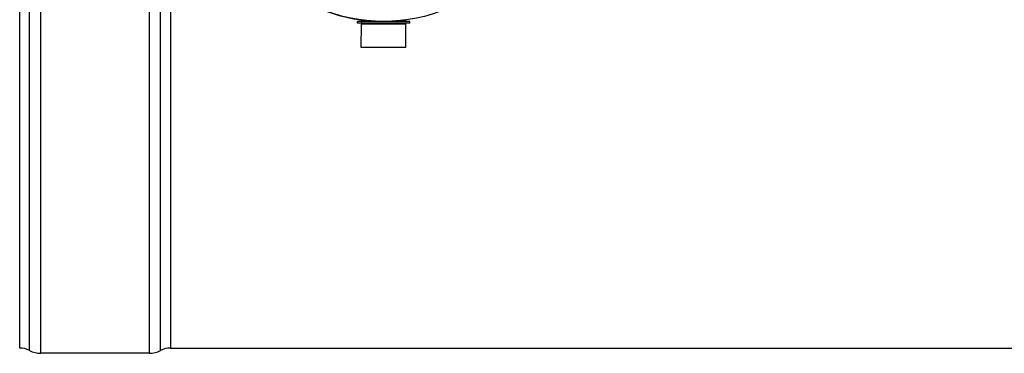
# Model space of a CAD drawing. Header units: millimetres. Extents: x 0 to 297, y 0 to 210.
# Tile 3 of 26: x 53 to 100, y 64 to 80. Entities that reach past the tile are written whole.
import ezdxf

# ---------------------------------------------------------------- set-up
doc = ezdxf.new("R2010")
doc.units = ezdxf.units.MM
doc.header["$LTSCALE"] = 16.335
doc.layers.get('0').update_dxf_attribs({"linetype": 'CONTINUOUS'})
doc.layers.add('01_GLOBAL', color=7, linetype='CONTINUOUS')

msp = doc.modelspace()

# ---------------------------------------------------------------- linework, layer by layer
at = {"color": 9, "linetype": 'Continuous'}
for p, q in [((53.8, 63.869), (53.8, 110.385)), ((54.329, 63.737), (54.329, 110.517)), ((59.459, 63.737), (59.459, 110.517)), ((59.988, 63.869), (59.988, 110.385)), ((60.459, 87.402), (60.459, 63.987)), ((70.144, 79.437), (69.479, 79.437)), ((71.579, 79.437), (70.915, 79.437))]:
    msp.add_line(p, q, dxfattribs=at)
at = {"color": 7, "linetype": 'Continuous'}
for p, q in [((53.329, 63.987), (53.329, 110.267)), ((69.299, 79.347), (69.299, 79.427)), ((71.759, 79.427), (69.299, 79.427)), ((71.759, 79.347), (69.299, 79.347)), ((69.474, 78.197), (69.479, 79.297)), ((69.479, 79.437), (69.479, 79.499)), ((69.479, 79.297), (69.529, 79.347)), ((71.579, 79.297), (69.479, 79.297)), ((71.579, 79.297), (71.529, 79.347)), ((71.579, 79.437), (71.579, 79.499)), ((71.584, 78.197), (71.579, 79.297)), ((71.759, 79.347), (71.759, 79.427)), ((71.584, 78.197), (69.474, 78.197)), ((60.459, 63.987), (123.62, 63.987)), ((59.459, 63.737), (54.329, 63.737))]:
    msp.add_line(p, q, dxfattribs=at)
for centre, radius, start, end in [((70.529, 87.127), 7.7, 97.8374, 262.1626), ((69.469, 79.437), 0.01, 270, 360), ((71.589, 79.437), 0.01, 180, 270), ((53.329, 62.987), 1, 61.9275, 90), ((54.329, 64.862), 1.125, 241.9275, 270), ((59.459, 64.862), 1.125, 270, 298.0725), ((60.459, 62.987), 1, 90, 118.0725)]:
    msp.add_arc(centre, radius, start, end, dxfattribs=at)
at = {"layer": '01_GLOBAL', "color": 7, "linetype": 'Continuous'}
msp.add_circle((70.529, 87.127), 7.7, dxfattribs=at)

doc.saveas('drawing.dxf')
